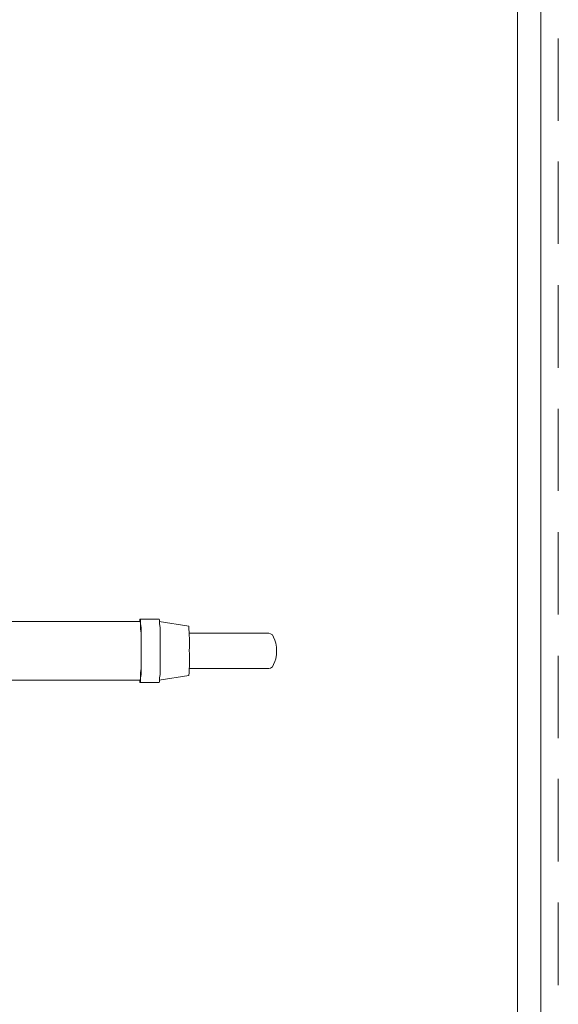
# Model space of a CAD drawing. Header units: millimetres. Extents: x 352 to 350573, y -22 to 37733.
# Tile 97 of 214: x 71564 to 73408, y 7478 to 10850. Entities that reach past the tile are written whole.
import ezdxf

# ---------------------------------------------------------------- set-up
doc = ezdxf.new("R2010")
doc.units = ezdxf.units.MM
doc.layers.add('PDF$_83$-$Floor$Plan$-$В_Этаж$01_Сводный$M-EQPM', color=2, linetype='Continuous')
for name, color, linetype, true_color in [('PDF$_83$new_ifc_RVT-1-В_Этаж$01_Сводный$A-DETL-MBND', 7, 'Continuous', 0xbababa), ('PDF$_83$new_ifc_RVT-1-В_Этаж$01_Сводный$A-FLOR-HRAL', 7, 'Continuous', 0xbababa), ('PDF$_83$new_ifc_RVT-1-В_Этаж$01_Сводный$A-PART', 7, 'Continuous', 0xbababa)]:
    doc.layers.add(name, color=color, linetype=linetype, true_color=true_color)

msp = doc.modelspace()

# ---------------------------------------------------------------- linework, layer by layer
at = {"layer": 'PDF$_83$-$Floor$Plan$-$В_Этаж$01_Сводный$M-EQPM', "color": 92, "lineweight": 0, "true_color": 0x00b800}
for points in [[(71050.5, 8588.4), (71975.4, 8588.4), (71975.4, 8582.4), (71975.4, 8580.5), (72041.1, 8580.5), (72043, 8582.4), (72043, 8588.4), (72043, 8596.4), (72045, 8608.3), (72045, 8624.2), (72045, 8640.1), (72045, 8660), (72045, 8679.9), (72045, 8699.8), (72045, 8717.7), (72045, 8737.6), (72045, 8753.5), (72045, 8769.4), (72043, 8781.4), (72043, 8789.3), (72043, 8795.3), (72041.1, 8797.3), (71975.4, 8797.3), (71975.4, 8795.3), (71975.4, 8789.3), (71050.5, 8789.3)], [(71975.4, 8580.5), (71977.4, 8582.4), (71977.4, 8588.4), (71977.4, 8596.4), (71979.4, 8608.3), (71979.4, 8624.2), (71979.4, 8640.1), (71979.4, 8660), (71979.4, 8679.9), (71979.4, 8699.8), (71979.4, 8717.7), (71979.4, 8737.6), (71979.4, 8753.5), (71979.4, 8769.4), (71977.4, 8781.4), (71977.4, 8789.3), (71977.4, 8795.3), (71975.4, 8797.3)], [(71975.4, 8588.4), (71977.4, 8590.4), (71977.4, 8596.4), (71977.4, 8604.3), (71977.4, 8614.3), (71979.4, 8628.2), (71979.4, 8644.1), (71979.4, 8662), (71979.4, 8679.9), (71979.4, 8697.8), (71979.4, 8715.7), (71979.4, 8733.6), (71979.4, 8749.5), (71977.4, 8763.5), (71977.4, 8773.4), (71977.4, 8781.4), (71977.4, 8787.3), (71975.4, 8789.3)], [(72144.5, 8628.2), (72417, 8628.2), (72423, 8630.2), (72428.9, 8634.2), (72432.9, 8642.1), (72436.9, 8652.1), (72440.9, 8662), (72442.9, 8675.9), (72442.9, 8689.9), (72442.9, 8701.8), (72440.9, 8715.7), (72436.9, 8725.7), (72432.9, 8735.6), (72428.9, 8743.6), (72423, 8747.5), (72417, 8749.5), (72144.5, 8749.5)]]:
    msp.add_lwpolyline(points, dxfattribs=at)
msp.add_lwpolyline([(72041.1, 8588.4), (72142.5, 8604.3, 0.049876), (72144.5, 8689.9, 0.033296), (72142.5, 8773.4), (72041.1, 8789.3)], format="xyb", dxfattribs=at)
at = {"layer": 'PDF$_83$new_ifc_RVT-1-В_Этаж$01_Сводный$A-DETL-MBND', "lineweight": 0}
for points in [[(73407.6, 10504), (73407.6, 10786.4)], [(73407.6, 10082.3), (73407.6, 10364.7)], [(73407.6, 9658.6), (73407.6, 9941)], [(73407.6, 9236.9), (73407.6, 9517.3)], [(73407.6, 8813.2), (73407.6, 9095.6)], [(73407.6, 8389.5), (73407.6, 8672)], [(73407.6, 7967.8), (73407.6, 8250.3)], [(73407.6, 7544.1), (73407.6, 7826.6)]]:
    msp.add_lwpolyline(points, dxfattribs=at)
at = {"layer": 'PDF$_83$new_ifc_RVT-1-В_Этаж$01_Сводный$A-FLOR-HRAL', "lineweight": 0}
for points in [[(73347.9, 4299.8), (73347.9, 17354.7), (73268.4, 17354.7), (73268.4, 17402.4), (73268.4, 17406.4), (73266.4, 17408.4), (73264.4, 17410.3), (73262.4, 17412.3), (73260.4, 17414.3), (73256.4, 17414.3), (73258.4, 17450.1), (73256.4, 17414.3), (70549.2, 17414.3)], [(73347.9, 17406.4), (73347.9, 17414.3), (73347.9, 17406.4), (73347.9, 17354.7), (73268.4, 17354.7), (73268.4, 4299.8)]]:
    msp.add_lwpolyline(points, dxfattribs=at)
at = {"layer": 'PDF$_83$new_ifc_RVT-1-В_Этаж$01_Сводный$A-PART', "lineweight": 0}
for points in [[(73347.9, 4299.8), (73347.9, 17354.7), (73268.4, 17354.7), (73268.4, 17402.4), (73268.4, 17406.4), (73266.4, 17408.4), (73264.4, 17410.3), (73262.4, 17412.3), (73260.4, 17414.3), (73256.4, 17414.3), (73258.4, 17450.1), (73256.4, 17414.3), (70549.2, 17414.3)], [(73347.9, 17406.4), (73347.9, 17414.3), (73347.9, 17406.4), (73347.9, 17354.7), (73268.4, 17354.7), (73268.4, 4299.8)]]:
    msp.add_lwpolyline(points, dxfattribs=at)

doc.saveas('drawing.dxf')
